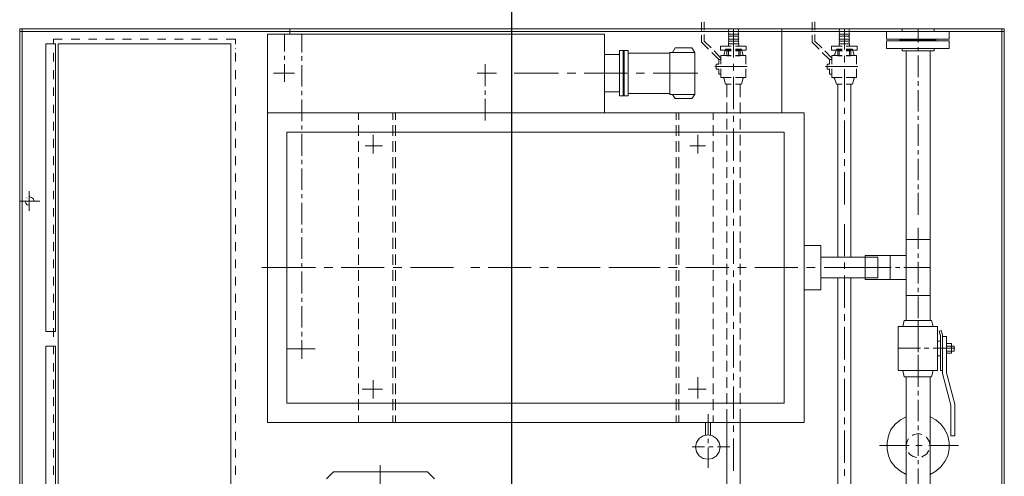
# Model space of a CAD drawing. Header units: inches. Extents: x 0 to 1564127, y -23460 to 23144100.
# Tile 66 of 215: x 252779 to 253029, y 193469 to 193585. Entities that reach past the tile are written whole.
import ezdxf

# ---------------------------------------------------------------- set-up
doc = ezdxf.new("R2010")
doc.units = ezdxf.units.IN
doc.header["$LTSCALE"] = 1800
doc.header["$MEASUREMENT"] = 0
doc.linetypes.add('CENTER', pattern=[2, 1.25, -0.25, 0.25, -0.25])
doc.linetypes.add('HIDDEN', pattern=[0.375, 0.25, -0.125])
doc.layers.add('EQUIP', color=8, linetype='HIDDEN', lineweight=9)
doc.layers.add('GRID', color=251, linetype='CENTER')

msp = doc.modelspace()

# ---------------------------------------------------------------- linework, layer by layer
at = {"layer": 'EQUIP', "color": 8}
for points in [[(252778.66, 193583.1), (252778.66, 193295.6)], [(252778.66, 193583.1), (253028.66, 193583.1)], [(252779.32, 193583.1), (252779.32, 193295.6)], [(252972.18, 193583.1), (252847.22, 193583.1)], [(252847.22, 193583.1), (252847.22, 193581.74)], [(252951.78, 193582.63), (252951.78, 193584.8)], [(252952.44, 193582.73), (252952.44, 193584.89)], [(252958.64, 193582.4), (252958.74, 193583.1)], [(252960.99, 193583.1), (252958.74, 193583.1)], [(252959.86, 193575.77), (252959.86, 193583.1)], [(252961.23, 193582.4), (252960.99, 193583.1)], [(252972.18, 193561.77), (252972.18, 193583.1)], [(252979.84, 193582.63), (252979.84, 193584.8)], [(252980.54, 193582.73), (252980.54, 193584.89)], [(252986.74, 193582.4), (252986.84, 193583.1)], [(252989.19, 193583.1), (252986.84, 193583.1)], [(252988.06, 193577.79), (252988.06, 193583.1)], [(252989.33, 193582.4), (252989.19, 193583.1)], [(253010.83, 193583.1), (253002.7, 193583.1)], [(253002.7, 193583.1), (253002.7, 193582.4)], [(253006.79, 193583.1), (253006.79, 193579.58)], [(253010.83, 193583.1), (253010.83, 193582.4)], [(253028, 193583.1), (253028, 193295.6)], [(253028.66, 193583.1), (253028.66, 193295.6)], [(252778.66, 193582.4), (253028.66, 193582.4)], [(252787.21, 193580.47), (252787.21, 193579.16)], [(252789.47, 193580.47), (252787.21, 193580.47)], [(252793.89, 193580.47), (252791.73, 193580.47)], [(252798.26, 193580.47), (252796.14, 193580.47)], [(252802.67, 193580.47), (252800.42, 193580.47)], [(252807.04, 193580.47), (252804.79, 193580.47)], [(252811.37, 193580.47), (252809.21, 193580.47)], [(252815.74, 193580.47), (252813.62, 193580.47)], [(252820.16, 193580.47), (252817.99, 193580.47)], [(252824.53, 193580.47), (252822.27, 193580.47)], [(252828.85, 193580.47), (252826.69, 193580.47)], [(252833.45, 193580.47), (252831.1, 193580.47)], [(252833.45, 193579.16), (252833.45, 193580.47)], [(252927.16, 193581.74), (252841.58, 193581.74), (252841.58, 193483.06)], [(252845.86, 193581.74), (252845.86, 193577.32)], [(252850.28, 193577.09), (252850.28, 193581.74)], [(252927.16, 193581.74), (252927.16, 193561.77)], [(252951.78, 193579.72), (252951.78, 193581.51)], [(252952.44, 193579.91), (252952.44, 193581.6)], [(252958.64, 193581.74), (252958.74, 193582.4)], [(252961.23, 193582.4), (252958.64, 193582.4)], [(252958.64, 193581.18), (252958.74, 193581.74)], [(252961.23, 193581.74), (252958.64, 193581.74)], [(252958.64, 193580.47), (252958.74, 193581.18)], [(252961.23, 193581.18), (252958.64, 193581.18)], [(252958.64, 193579.91), (252958.74, 193580.47)], [(252961.23, 193580.47), (252958.64, 193580.47)], [(252961.23, 193581.74), (252960.99, 193582.4)], [(252961.23, 193581.18), (252960.99, 193581.74)], [(252961.23, 193580.47), (252960.99, 193581.18)], [(252961.23, 193579.91), (252960.99, 193580.47)], [(252979.84, 193579.72), (252979.84, 193581.51)], [(252980.54, 193579.91), (252980.54, 193581.6)], [(252986.74, 193581.74), (252986.84, 193582.4)], [(252989.33, 193582.4), (252986.74, 193582.4)], [(252986.74, 193581.18), (252986.84, 193581.74)], [(252989.33, 193581.74), (252986.74, 193581.74)], [(252986.74, 193580.47), (252986.84, 193581.18)], [(252989.33, 193581.18), (252986.74, 193581.18)], [(252986.74, 193579.91), (252986.84, 193580.47)], [(252989.33, 193580.47), (252986.74, 193580.47)], [(252989.33, 193581.74), (252989.19, 193582.4)], [(252989.33, 193581.18), (252989.19, 193581.74)], [(252989.33, 193580.47), (252989.19, 193581.18)], [(252989.33, 193579.91), (252989.19, 193580.47)], [(253014.68, 193582.4), (252998.75, 193582.4)], [(252998.75, 193582.4), (252998.75, 193580.47)], [(253014.68, 193580.47), (252998.75, 193580.47)], [(252998.75, 193580.05), (252998.75, 193578.12)], [(253014.68, 193580.05), (252998.75, 193580.05)], [(253002.13, 193580.47), (253002.13, 193580.05)], [(253011.3, 193580.29), (253002.13, 193580.29)], [(253011.3, 193580.47), (253011.3, 193580.05)], [(253014.68, 193582.4), (253014.68, 193580.47)], [(253014.68, 193580.05), (253014.68, 193578.12)], [(252785.29, 193579.25), (252785.29, 193506.18)], [(252785.29, 193579.25), (252787.78, 193579.25)], [(252787.78, 193579.25), (252787.78, 193506.18)], [(252788.44, 193579.25), (252788.44, 193454.3)], [(252832.23, 193579.25), (252788.44, 193579.25)], [(252832.23, 193454.3), (252832.23, 193579.25)], [(252833.45, 193578.03), (252833.45, 193578.12)], [(252930.92, 193577.56), (252933.17, 193577.56)], [(252930.92, 193577.56), (252930.92, 193566.05)], [(252931.9, 193577.56), (252931.9, 193566.05)], [(252932.14, 193577.56), (252932.14, 193566.05)], [(252933.17, 193577.56), (252933.17, 193566.05)], [(252944.45, 193577.09), (252945.11, 193578.22)], [(252945.11, 193578.22), (252949.29, 193578.22)], [(252950.09, 193577.09), (252949.29, 193578.22)], [(252953.57, 193577.89), (252951.78, 193579.72)], [(252954.23, 193578.22), (252952.44, 193579.91)], [(252959.3, 193578.69), (252956.62, 193578.69), (252956.62, 193577.65)], [(252959.3, 193577.65), (252956.62, 193577.65)], [(252957.84, 193577.89), (252957.51, 193576.67)], [(252957.84, 193577.89), (252959.3, 193577.89)], [(252958.41, 193577.65), (252958.41, 193577.47)], [(252958.64, 193579.25), (252958.74, 193579.91)], [(252961.23, 193579.91), (252958.64, 193579.91)], [(252961.23, 193579.25), (252958.64, 193579.25)], [(252958.64, 193579.25), (252958.64, 193578.69)], [(252963.15, 193578.69), (252960.43, 193578.69)], [(252963.15, 193578.69), (252963.15, 193577.65), (252960.43, 193577.65)], [(252960.43, 193577.89), (252961.93, 193577.89)], [(252961.23, 193579.25), (252960.99, 193579.91)], [(252961.23, 193579.25), (252961.23, 193578.69)], [(252961.37, 193577.65), (252961.37, 193577.47)], [(252961.93, 193577.89), (252962.26, 193576.67)], [(252981.67, 193577.89), (252979.84, 193579.72)], [(252982.33, 193578.22), (252980.54, 193579.91)], [(252987.5, 193578.69), (252984.82, 193578.69), (252984.82, 193577.65)], [(252987.5, 193577.65), (252984.82, 193577.65)], [(252986.04, 193577.89), (252985.62, 193576.67)], [(252986.04, 193577.89), (252987.5, 193577.89)], [(252986.51, 193577.65), (252986.51, 193577.47)], [(252986.74, 193579.25), (252986.84, 193579.91)], [(252989.33, 193579.91), (252986.74, 193579.91)], [(252989.33, 193579.25), (252986.74, 193579.25)], [(252986.74, 193579.25), (252986.74, 193578.69)], [(252991.26, 193578.69), (252988.53, 193578.69)], [(252991.26, 193578.69), (252991.26, 193577.65), (252988.53, 193577.65)], [(252988.53, 193577.89), (252990.13, 193577.89)], [(252989.33, 193579.25), (252989.19, 193579.91)], [(252989.33, 193579.25), (252989.33, 193578.69)], [(252989.56, 193577.65), (252989.56, 193577.47)], [(252990.13, 193577.89), (252990.46, 193576.67)], [(253014.68, 193578.12), (252998.75, 193578.12)], [(253002.7, 193578.12), (253002.7, 193577.47)], [(253006.79, 193578.45), (253006.79, 193577.47)], [(253010.83, 193578.12), (253010.83, 193577.47)], [(252787.21, 193577), (252787.21, 193574.74)], [(252833.45, 193574.74), (252833.45, 193577)], [(252845.86, 193576.2), (252845.86, 193575.21)], [(252850.28, 193574.98), (252850.28, 193576.1)], [(252927.16, 193576.53), (252930.92, 193576.53)], [(252933.17, 193576.9), (252943.75, 193576.9)], [(252943.75, 193577.09), (252950.09, 193577.09)], [(252943.75, 193577.09), (252943.75, 193566.38)], [(252950.09, 193577.09), (252950.09, 193566.38)], [(252956.15, 193575.3), (252954.37, 193577.09)], [(252956.72, 193575.63), (252955.02, 193577.47)], [(252956.15, 193575.3), (252956.72, 193575.3)], [(252956.15, 193574.08), (252956.15, 193575.3)], [(252956.72, 193576.34), (252959.3, 193576.34)], [(252956.72, 193574.08), (252956.72, 193576.34), (252957.19, 193576.34)], [(252957.19, 193576.34), (252957.42, 193576.43), (252957.51, 193576.67)], [(252958.17, 193577.47), (252958.17, 193576.2)], [(252959.3, 193577.47), (252958.17, 193577.47)], [(252959.3, 193576.2), (252958.17, 193576.2)], [(252958.64, 193576.2), (252958.64, 193577.47)], [(252961.56, 193576.2), (252961.56, 193577.47), (252960.43, 193577.47)], [(252960.43, 193576.34), (252963.06, 193576.34)], [(252961.56, 193576.2), (252960.43, 193576.2)], [(252961.23, 193576.2), (252961.23, 193577.47)], [(252962.26, 193576.67), (252962.35, 193576.43), (252962.68, 193576.34)], [(252963.06, 193574.08), (252963.06, 193576.34)], [(252984.25, 193575.3), (252982.42, 193577.09)], [(252984.91, 193575.63), (252983.13, 193577.47)], [(252984.25, 193575.3), (252984.91, 193575.3)], [(252984.25, 193574.08), (252984.25, 193575.3)], [(252984.91, 193576.34), (252987.5, 193576.34)], [(252984.91, 193574.08), (252984.91, 193576.34), (252985.24, 193576.34)], [(252985.24, 193576.34), (252985.48, 193576.43), (252985.62, 193576.67)], [(252986.37, 193577.47), (252986.37, 193576.2)], [(252987.5, 193577.47), (252986.37, 193577.47)], [(252987.5, 193576.2), (252986.37, 193576.2)], [(252986.74, 193576.2), (252986.74, 193577.47)], [(252988.06, 193574.51), (252988.06, 193576.2)], [(252989.66, 193576.2), (252989.66, 193577.47), (252988.53, 193577.47)], [(252988.53, 193576.34), (252991.11, 193576.34)], [(252989.66, 193576.2), (252988.53, 193576.2)], [(252989.33, 193576.2), (252989.33, 193577.47)], [(252990.46, 193576.67), (252990.55, 193576.43), (252990.79, 193576.34)], [(252991.11, 193574.08), (252991.11, 193576.34)], [(253010.83, 193577.47), (253002.7, 193577.47)], [(253003.73, 193577.47), (253003.73, 193509)], [(253006.79, 193576.34), (253006.79, 193570.79)], [(253009.84, 193577.47), (253009.84, 193509)], [(252787.21, 193572.58), (252787.21, 193570.32)], [(252833.45, 193570.32), (252833.45, 193572.58)], [(252845.86, 193574.08), (252845.86, 193569.57)], [(252850.28, 193568.44), (252850.28, 193573.85)], [(252896.85, 193574.08), (252896.85, 193568.54)], [(252955.17, 193573.52), (252963.39, 193573.52)], [(252955.49, 193574.08), (252956.15, 193574.08)], [(252956.15, 193572.81), (252955.49, 193572.81), (252955.49, 193574.08)], [(252956.15, 193571.59), (252956.15, 193572.95)], [(252956.72, 193570.7), (252956.72, 193572.95)], [(252959.86, 193572.48), (252959.86, 193574.18)], [(252963.06, 193570.7), (252963.06, 193572.95)], [(252983.22, 193573.52), (252991.44, 193573.52)], [(252983.69, 193574.08), (252984.25, 193574.08)], [(252984.25, 193572.81), (252983.69, 193572.81), (252983.69, 193574.08)], [(252984.25, 193571.59), (252984.25, 193572.95)], [(252984.91, 193570.7), (252984.91, 193572.95)], [(252988.06, 193564.68), (252988.06, 193572.81)], [(252991.11, 193570.7), (252991.11, 193572.95)], [(252848.45, 193571.83), (252843.13, 193571.83)], [(252899.76, 193571.83), (252894.83, 193571.83)], [(252904.18, 193571.83), (252915.46, 193571.83)], [(252917.71, 193571.83), (252919.83, 193571.83)], [(252921.99, 193571.83), (252932.94, 193571.83)], [(252935.19, 193571.83), (252937.31, 193571.83)], [(252939.47, 193571.83), (252950.84, 193571.83)], [(252956.15, 193571.59), (252956.72, 193571.59)], [(252956.72, 193570.7), (252959.3, 193570.7)], [(252956.72, 193570.7), (252957.19, 193570.7)], [(252957.51, 193570.32), (252957.42, 193570.56), (252957.19, 193570.7)], [(252957.84, 193569.01), (252957.51, 193570.32)], [(252959.86, 193562.66), (252959.86, 193570.89)], [(252960.43, 193570.7), (252963.06, 193570.7)], [(252961.93, 193569.01), (252962.26, 193570.32)], [(252962.68, 193570.7), (252962.35, 193570.56), (252962.26, 193570.32)], [(252984.25, 193571.59), (252984.91, 193571.59)], [(252984.91, 193570.7), (252987.5, 193570.7)], [(252984.91, 193570.7), (252985.24, 193570.7)], [(252985.62, 193570.32), (252985.48, 193570.56), (252985.24, 193570.7)], [(252986.04, 193569.01), (252985.62, 193570.32)], [(252988.53, 193570.7), (252991.11, 193570.7)], [(252990.13, 193569.01), (252990.46, 193570.32)], [(252990.79, 193570.7), (252990.55, 193570.56), (252990.46, 193570.32)], [(252787.21, 193568.21), (252787.21, 193566.05)], [(252833.45, 193566.05), (252833.45, 193568.21)], [(252957.84, 193569.01), (252959.3, 193569.01)], [(252958.17, 193565.72), (252958.17, 193569.01)], [(252960.43, 193569.01), (252961.93, 193569.01)], [(252961.56, 193565.72), (252961.56, 193569.01)], [(252986.04, 193569.01), (252987.5, 193569.01)], [(252986.37, 193525.02), (252986.37, 193569.01)], [(252988.53, 193569.01), (252990.13, 193569.01)], [(252989.66, 193525.02), (252989.66, 193569.01)], [(253006.79, 193569.76), (253006.79, 193568.63)], [(253006.79, 193567.5), (253006.79, 193562.1)], [(252850.28, 193566.19), (252850.28, 193567.32)], [(252850.28, 193559.61), (252850.28, 193565.15)], [(252896.85, 193567.41), (252896.85, 193566.28)], [(252896.85, 193565.25), (252896.85, 193559.75)], [(252927.16, 193567.08), (252930.92, 193567.08)], [(252930.92, 193566.05), (252933.17, 193566.05)], [(252933.17, 193566.61), (252943.75, 193566.61)], [(252943.75, 193566.38), (252950.09, 193566.38)], [(252944.45, 193566.38), (252945.11, 193565.39)], [(252945.11, 193565.39), (252949.29, 193565.39)], [(252950.09, 193566.38), (252949.29, 193565.39)], [(252787.21, 193563.79), (252787.21, 193561.68)], [(252833.45, 193561.68), (252833.45, 193563.79)], [(252958.17, 193561.54), (252958.17, 193564.35)], [(252961.56, 193561.54), (252961.56, 193564.35)], [(252988.06, 193561.44), (252988.06, 193562.99)], [(252977.82, 193561.77), (252841.58, 193561.77)], [(252864.7, 193561.77), (252864.7, 193559.98)], [(252873.4, 193561.77), (252873.4, 193559.98)], [(252874.06, 193561.77), (252874.06, 193559.98)], [(252945.34, 193561.77), (252945.34, 193559.98)], [(252946, 193561.77), (252946, 193559.98)], [(252954.7, 193561.77), (252954.7, 193559.98)], [(252958.17, 193557.49), (252958.17, 193560.17)], [(252959.86, 193559.42), (252959.86, 193560.97)], [(252961.56, 193557.49), (252961.56, 193560.17)], [(252977.82, 193483.06), (252977.82, 193561.77)], [(253006.79, 193560.97), (253006.79, 193559.98)], [(252787.21, 193559.42), (252787.21, 193557.26)], [(252833.45, 193557.26), (252833.45, 193559.42)], [(252850.28, 193557.49), (252850.28, 193558.48)], [(252864.7, 193558.62), (252864.7, 193555.9)], [(252873.4, 193558.62), (252873.4, 193555.9)], [(252874.06, 193558.62), (252874.06, 193555.9)], [(252945.34, 193558.62), (252945.34, 193555.9)], [(252946, 193558.62), (252946, 193555.9)], [(252954.7, 193558.62), (252954.7, 193555.9)], [(252959.86, 193549.6), (252959.86, 193557.73)], [(252988.06, 193551.53), (252988.06, 193559.75)], [(253006.79, 193558.86), (253006.79, 193553.31)], [(252787.21, 193555.1), (252787.21, 193552.84)], [(252833.45, 193552.84), (252833.45, 193555.1)], [(252972.74, 193556.79), (252846.52, 193556.79)], [(252846.52, 193556.79), (252846.52, 193487.99)], [(252850.28, 193550.82), (252850.28, 193556.37)], [(252868.42, 193556.13), (252868.42, 193551.38)], [(252950.84, 193556.13), (252950.84, 193551.38)], [(252958.17, 193553.41), (252958.17, 193556.13)], [(252961.56, 193553.41), (252961.56, 193556.13)], [(252972.74, 193487.99), (252972.74, 193556.79)], [(252864.7, 193554.53), (252864.7, 193551.85)], [(252866.4, 193553.31), (252870.77, 193553.31)], [(252873.4, 193554.53), (252873.4, 193551.85)], [(252874.06, 193554.53), (252874.06, 193551.85)], [(252945.34, 193554.53), (252945.34, 193551.85)], [(252946, 193554.53), (252946, 193551.85)], [(252948.82, 193553.31), (252952.77, 193553.31)], [(252954.7, 193554.53), (252954.7, 193551.85)], [(252787.21, 193550.73), (252787.21, 193548.47)], [(252833.45, 193548.47), (252833.45, 193550.73)], [(252864.7, 193550.49), (252864.7, 193547.67)], [(252873.4, 193550.49), (252873.4, 193547.67)], [(252874.06, 193550.49), (252874.06, 193547.67)], [(252945.34, 193550.49), (252945.34, 193547.67)], [(252946, 193550.49), (252946, 193547.67)], [(252954.7, 193550.49), (252954.7, 193547.67)], [(252958.17, 193549.27), (252958.17, 193552.09)], [(252961.56, 193549.27), (252961.56, 193552.09)], [(253006.79, 193552.28), (253006.79, 193551.15)], [(253006.79, 193550.07), (253006.79, 193544.62)], [(252850.28, 193548.71), (252850.28, 193549.83)], [(252850.28, 193542.13), (252850.28, 193547.58)], [(252958.17, 193545.18), (252958.17, 193547.91)], [(252959.86, 193546.31), (252959.86, 193547.91)], [(252961.56, 193545.18), (252961.56, 193547.91)], [(252988.06, 193548.24), (252988.06, 193549.93)], [(252787.21, 193546.31), (252787.21, 193544.2)], [(252833.45, 193544.2), (252833.45, 193546.31)], [(252864.7, 193546.31), (252864.7, 193543.63)], [(252873.4, 193546.31), (252873.4, 193543.63)], [(252874.06, 193546.31), (252874.06, 193543.63)], [(252945.34, 193546.31), (252945.34, 193543.63)], [(252946, 193546.31), (252946, 193543.63)], [(252954.7, 193546.31), (252954.7, 193543.63)], [(252988.06, 193538.42), (252988.06, 193546.69)], [(252958.17, 193541.14), (252958.17, 193543.87)], [(252959.86, 193536.39), (252959.86, 193544.62)], [(252961.56, 193541.14), (252961.56, 193543.87)], [(253006.79, 193543.49), (253006.79, 193542.36)], [(252780.45, 193540.01), (252780.45, 193540.11)], [(252781.1, 193541.8), (252781.1, 193536.86)], [(252782.23, 193539.31), (252782.14, 193539.87), (252781.67, 193540.25), (252781.1, 193540.48)], [(252787.21, 193541.94), (252787.21, 193539.78)], [(252833.45, 193539.78), (252833.45, 193541.94)], [(252850.28, 193540.01), (252850.28, 193541.05)], [(252864.7, 193542.27), (252864.7, 193539.54)], [(252873.4, 193542.27), (252873.4, 193539.54)], [(252874.06, 193542.27), (252874.06, 193539.54)], [(252945.34, 193542.27), (252945.34, 193539.54)], [(252946, 193542.27), (252946, 193539.54)], [(252954.7, 193542.27), (252954.7, 193539.54)], [(253006.79, 193541.38), (253006.79, 193535.83)], [(252783.74, 193539.31), (252778.66, 193539.31)], [(252779.98, 193539.31), (252780.21, 193538.79), (252780.54, 193538.32), (252781.1, 193538.23)], [(252787.21, 193537.52), (252787.21, 193535.36)], [(252833.45, 193535.36), (252833.45, 193537.52)], [(252850.28, 193533.34), (252850.28, 193538.88)], [(252864.7, 193538.09), (252864.7, 193535.36)], [(252873.4, 193538.09), (252873.4, 193535.36)], [(252874.06, 193538.09), (252874.06, 193535.36)], [(252945.34, 193538.09), (252945.34, 193535.36)], [(252946, 193538.09), (252946, 193535.36)], [(252954.7, 193538.09), (252954.7, 193535.36)], [(252958.17, 193536.96), (252958.17, 193539.68)], [(252961.56, 193536.96), (252961.56, 193539.68)], [(252958.17, 193532.92), (252958.17, 193535.6)], [(252961.56, 193532.92), (252961.56, 193535.6)], [(252787.21, 193533.25), (252787.21, 193530.99)], [(252833.45, 193530.99), (252833.45, 193533.25)], [(252864.7, 193534.04), (252864.7, 193531.32)], [(252873.4, 193534.04), (252873.4, 193531.32)], [(252874.06, 193534.04), (252874.06, 193531.32)], [(252945.34, 193534.04), (252945.34, 193531.32)], [(252946, 193534.04), (252946, 193531.32)], [(252954.7, 193534.04), (252954.7, 193531.32)], [(252959.86, 193533.1), (252959.86, 193534.8)], [(252988.06, 193525.35), (252988.06, 193533.48)], [(253006.79, 193532.54), (253006.79, 193527.14)], [(252850.28, 193531.23), (252850.28, 193532.35)], [(252850.28, 193524.65), (252850.28, 193530.1)], [(252958.17, 193528.73), (252958.17, 193531.55)], [(252959.86, 193523.33), (252959.86, 193531.55)], [(252961.56, 193528.73), (252961.56, 193531.55)], [(252787.21, 193528.83), (252787.21, 193526.57)], [(252833.45, 193526.57), (252833.45, 193528.83)], [(252864.7, 193529.96), (252864.7, 193527.14)], [(252873.4, 193529.96), (252873.4, 193527.14)], [(252874.06, 193529.96), (252874.06, 193527.14)], [(252945.34, 193529.96), (252945.34, 193527.14)], [(252946, 193529.96), (252946, 193527.14)], [(252954.7, 193529.96), (252954.7, 193527.14)], [(252977.82, 193528.03), (252982.09, 193528.03)], [(252982.09, 193516.75), (252982.09, 193528.03)], [(253003.73, 193529.53), (253009.84, 193529.53)], [(252864.7, 193525.77), (252864.7, 193523.1)], [(252873.4, 193525.77), (252873.4, 193523.1)], [(252874.06, 193525.77), (252874.06, 193523.1)], [(252945.34, 193525.77), (252945.34, 193523.1)], [(252946, 193525.77), (252946, 193523.1)], [(252954.7, 193525.77), (252954.7, 193523.1)], [(252958.17, 193524.65), (252958.17, 193527.37)], [(252961.56, 193524.65), (252961.56, 193527.37)], [(252982.09, 193525.02), (252996.52, 193525.02)], [(252993.37, 193519.38), (252993.37, 193525.45)], [(252993.37, 193525.45), (253003.76, 193525.45)], [(252996.52, 193519.81), (252996.52, 193525.02)], [(252999.71, 193525.45), (252999.71, 193519.38)], [(253006.81, 193526.01), (253006.81, 193524.88)], [(252787.21, 193524.46), (252787.21, 193522.3)], [(252833.45, 193522.3), (252833.45, 193524.46)], [(252850.28, 193522.39), (252850.28, 193523.52)], [(252958.17, 193520.6), (252958.17, 193523.33)], [(252961.56, 193520.6), (252961.56, 193523.33)], [(252988.06, 193522.06), (252988.06, 193523.66)], [(253006.79, 193523.89), (253006.79, 193518.35)], [(252787.21, 193520.04), (252787.21, 193517.88)], [(252833.45, 193517.88), (252833.45, 193520.04)], [(252840.13, 193522.39), (252853.76, 193522.39)], [(252850.28, 193515.86), (252850.28, 193521.4)], [(252856.01, 193522.39), (252858.17, 193522.39)], [(252860.29, 193522.39), (252871.24, 193522.39)], [(252864.7, 193521.73), (252864.7, 193519.01)], [(252873.4, 193521.73), (252873.4, 193519.01)], [(252873.49, 193522.39), (252875.65, 193522.39)], [(252874.06, 193521.73), (252874.06, 193519.01)], [(252877.91, 193522.39), (252888.81, 193522.39)], [(252895.48, 193522.39), (252893.23, 193522.39)], [(252908.55, 193522.39), (252897.65, 193522.39)], [(252912.97, 193522.39), (252910.71, 193522.39)], [(252926.03, 193522.39), (252915.13, 193522.39)], [(252930.45, 193522.39), (252928.29, 193522.39)], [(252930.35, 193522.39), (252941.26, 193522.39)], [(252943.42, 193522.39), (252945.67, 193522.39)], [(252945.34, 193521.73), (252945.34, 193519.01)], [(252946, 193521.73), (252946, 193519.01)], [(252947.83, 193522.39), (252958.74, 193522.39)], [(252954.7, 193521.73), (252954.7, 193519.01)], [(252959.86, 193520.04), (252959.86, 193521.64)], [(252960.99, 193522.39), (252963.15, 193522.39)], [(252965.32, 193522.39), (252976.22, 193522.39)], [(252978.47, 193522.39), (252980.63, 193522.39)], [(252982.89, 193522.39), (252996.52, 193522.39)], [(252988.06, 193512.15), (252988.06, 193520.37)], [(252993.37, 193522.39), (252999.9, 193522.39)], [(253001.03, 193522.39), (253002.16, 193522.39)], [(253003.17, 193522.39), (253009.84, 193522.39)], [(252864.7, 193517.69), (252864.7, 193514.87)], [(252873.4, 193517.69), (252873.4, 193514.87)], [(252874.06, 193517.69), (252874.06, 193514.87)], [(252945.34, 193517.69), (252945.34, 193514.87)], [(252946, 193517.69), (252946, 193514.87)], [(252954.7, 193517.69), (252954.7, 193514.87)], [(252958.17, 193516.42), (252958.17, 193519.24)], [(252959.86, 193510.22), (252959.86, 193518.35)], [(252961.56, 193516.42), (252961.56, 193519.24)], [(252982.09, 193519.81), (252996.52, 193519.81)], [(252986.37, 193462.85), (252986.37, 193519.81)], [(252989.66, 193462.05), (252989.66, 193519.81)], [(252993.37, 193519.38), (253003.76, 193519.38)], [(252787.21, 193515.76), (252787.21, 193513.51)], [(252833.45, 193513.51), (252833.45, 193515.76)], [(252958.17, 193512.38), (252958.17, 193515.06)], [(252961.56, 193512.38), (252961.56, 193515.06)], [(252977.82, 193516.75), (252982.09, 193516.75)], [(253003.73, 193515.29), (253009.84, 193515.29)], [(253006.79, 193517.22), (253006.79, 193516.19)], [(253006.79, 193515.06), (253006.79, 193509.56)], [(252850.28, 193513.74), (252850.28, 193514.73)], [(252850.28, 193507.17), (252850.28, 193512.62)], [(252864.7, 193513.51), (252864.7, 193510.78)], [(252873.4, 193513.51), (252873.4, 193510.78)], [(252874.06, 193513.51), (252874.06, 193510.78)], [(252945.34, 193513.51), (252945.34, 193510.78)], [(252946, 193513.51), (252946, 193510.78)], [(252954.7, 193513.51), (252954.7, 193510.78)], [(252787.21, 193511.35), (252787.21, 193509.09)], [(252833.45, 193509.09), (252833.45, 193511.35)], [(252958.17, 193508.29), (252958.17, 193511.02)], [(252961.56, 193508.29), (252961.56, 193511.02)], [(252988.06, 193508.86), (252988.06, 193510.55)], [(252864.7, 193509.42), (252864.7, 193506.74)], [(252873.4, 193509.42), (252873.4, 193506.74)], [(252874.06, 193509.42), (252874.06, 193506.74)], [(252945.34, 193509.42), (252945.34, 193506.74)], [(252946, 193509.42), (252946, 193506.74)], [(252954.7, 193509.42), (252954.7, 193506.74)], [(252959.86, 193506.84), (252959.86, 193508.53)], [(253003.26, 193509), (253002.93, 193507.4)], [(253010.17, 193509), (253003.26, 193509)], [(253006.79, 193509), (253006.79, 193503.45)], [(253006.79, 193508.53), (253006.79, 193507.4)], [(253010.17, 193509), (253010.59, 193507.4)], [(252785.29, 193506.18), (252787.78, 193506.18)], [(252787.21, 193506.98), (252787.21, 193504.82)], [(252833.45, 193504.82), (252833.45, 193506.98)], [(252850.28, 193504.91), (252850.28, 193506.04)], [(252864.7, 193505.38), (252864.7, 193502.56)], [(252873.4, 193505.38), (252873.4, 193502.56)], [(252874.06, 193505.38), (252874.06, 193502.56)], [(252945.34, 193505.38), (252945.34, 193502.56)], [(252946, 193505.38), (252946, 193502.56)], [(252954.7, 193505.38), (252954.7, 193502.56)], [(252958.17, 193504.16), (252958.17, 193506.98)], [(252959.86, 193497.01), (252959.86, 193505.29)], [(252961.56, 193504.16), (252961.56, 193506.98)], [(252988.06, 193499.08), (252988.06, 193507.31)], [(253001.71, 193507.4), (253001.71, 193496.26)], [(253011.72, 193507.4), (253001.71, 193507.4)], [(253006.79, 193506.27), (253006.79, 193500.87)], [(253011.72, 193507.4), (253011.72, 193496.26)], [(253012.66, 193506.41), (253012.1, 193506.27), (253012.43, 193505.05)], [(253012.43, 193505.29), (253012.43, 193496.26)], [(253012.99, 193505.29), (253012.66, 193506.41)], [(253012.99, 193505.29), (253012.99, 193495.46)], [(252787.21, 193502.56), (252787.21, 193500.4)], [(252833.45, 193500.4), (252833.45, 193502.56)], [(252850.28, 193499.18), (252850.28, 193503.92)], [(252958.17, 193500.07), (252958.17, 193502.79)], [(252961.56, 193500.07), (252961.56, 193502.79)], [(253012.43, 193503.69), (253011.72, 193503.69)], [(253012.99, 193504.91), (253013.98, 193504.91), (253013.98, 193495.7)], [(253015.24, 193503.12), (253013.98, 193503.12)], [(253015.24, 193503.12), (253015.24, 193500.63)], [(252785.29, 193502.47), (252785.29, 193454.3)], [(252785.29, 193502.47), (252787.78, 193502.47)], [(252787.78, 193502.47), (252787.78, 193454.3)], [(252846.66, 193501.76), (252853.66, 193501.76)], [(252864.7, 193501.2), (252864.7, 193498.52)], [(252873.4, 193501.2), (252873.4, 193498.52)], [(252874.06, 193501.2), (252874.06, 193498.52)], [(252945.34, 193501.2), (252945.34, 193498.52)], [(252946, 193501.2), (252946, 193498.52)], [(252954.7, 193501.2), (252954.7, 193498.52)], [(253007.35, 193501.9), (253001.71, 193501.9)], [(253006.79, 193502.47), (253006.79, 193501.34)], [(253006.79, 193500.21), (253006.79, 193494.67)], [(253009.46, 193501.9), (253008.34, 193501.9)], [(253016.14, 193501.9), (253010.59, 193501.9)], [(253015.9, 193502.47), (253013.98, 193502.47)], [(253015.9, 193501.2), (253013.98, 193501.2)], [(253015.24, 193500.63), (253013.98, 193500.63)], [(253015.9, 193502.47), (253015.9, 193501.2)], [(252787.21, 193498.14), (252787.21, 193496.03)], [(252833.45, 193496.03), (252833.45, 193498.14)], [(252958.17, 193496.03), (252958.17, 193498.71)], [(252961.56, 193496.03), (252961.56, 193498.71)], [(253006.79, 193499.74), (253006.79, 193498.61)], [(253006.79, 193497.58), (253006.79, 193492.08)], [(253012.43, 193499.98), (253011.72, 193499.98)], [(252864.7, 193497.16), (252864.7, 193494.43)], [(252873.4, 193497.16), (252873.4, 193494.43)], [(252874.06, 193497.16), (252874.06, 193494.43)], [(252945.34, 193497.16), (252945.34, 193494.43)], [(252946, 193497.16), (252946, 193494.43)], [(252954.7, 193497.16), (252954.7, 193494.43)], [(252959.86, 193493.77), (252959.86, 193495.46)], [(252988.06, 193495.79), (252988.06, 193497.39)], [(253011.72, 193496.26), (253001.71, 193496.26)], [(253003.26, 193494.67), (253002.93, 193496.26)], [(253010.17, 193494.67), (253010.59, 193496.26)], [(253012.99, 193496.26), (253012.43, 193496.26)], [(253012.99, 193495.46), (253015.1, 193487.43)], [(253013.98, 193495.7), (253016.14, 193487.66)], [(252787.21, 193493.87), (252787.21, 193491.61)], [(252833.45, 193491.61), (252833.45, 193493.87)], [(252864.7, 193492.97), (252864.7, 193490.25)], [(252868.42, 193493.77), (252868.42, 193489.12)], [(252873.4, 193492.97), (252873.4, 193490.25)], [(252874.06, 193492.97), (252874.06, 193490.25)], [(252945.34, 193492.97), (252945.34, 193490.25)], [(252946, 193492.97), (252946, 193490.25)], [(252950.84, 193494.57), (252950.84, 193489.12)], [(252954.7, 193492.97), (252954.7, 193490.25)], [(252958.17, 193491.85), (252958.17, 193494.57)], [(252961.56, 193491.85), (252961.56, 193494.57)], [(252988.06, 193485.97), (252988.06, 193494.1)], [(253010.17, 193494.67), (253003.26, 193494.67)], [(253003.73, 193494.67), (253003.73, 193458.01)], [(253009.84, 193494.67), (253009.84, 193381.98)], [(252865.6, 193491.52), (252870.77, 193491.52)], [(252948.4, 193491.52), (252953, 193491.52)], [(252958.17, 193487.8), (252958.17, 193490.48)], [(252959.86, 193483.95), (252959.86, 193492.17)], [(252961.56, 193487.8), (252961.56, 193490.48)], [(253006.79, 193491.05), (253006.79, 193489.92)], [(252787.21, 193489.5), (252787.21, 193487.24)], [(252833.45, 193487.24), (252833.45, 193489.5)], [(252846.52, 193487.99), (252972.74, 193487.99)], [(252864.7, 193488.93), (252864.7, 193486.21)], [(252873.4, 193488.93), (252873.4, 193486.21)], [(252874.06, 193488.93), (252874.06, 193486.21)], [(252945.34, 193488.93), (252945.34, 193486.21)], [(252946, 193488.93), (252946, 193486.21)], [(252954.7, 193488.93), (252954.7, 193486.21)], [(253006.79, 193488.79), (253006.79, 193483.39)], [(253015.1, 193487.57), (253015.1, 193479.67), (253016.14, 193479.67), (253016.14, 193487.66)], [(252787.21, 193485.08), (252787.21, 193482.92)], [(252833.45, 193482.92), (252833.45, 193485.08)], [(252953.47, 193485.17), (252953.47, 193480)], [(252958.17, 193459.94), (252958.17, 193486.44)], [(252961.56, 193483.06), (252961.56, 193486.44)], [(252841.58, 193483.06), (252977.82, 193483.06)], [(252864.7, 193484.84), (252864.7, 193483.06)], [(252873.4, 193484.84), (252873.4, 193483.06)], [(252874.06, 193484.84), (252874.06, 193483.06)], [(252945.34, 193484.84), (252945.34, 193483.06)], [(252946, 193484.84), (252946, 193483.06)], [(252952.77, 193483.06), (252952.77, 193479.91)], [(252954.04, 193483.06), (252954.04, 193479.91)], [(252954.7, 193484.84), (252954.7, 193483.06)], [(252961.56, 193458.01), (252961.56, 193483.06)], [(252988.06, 193482.59), (252988.06, 193484.28)], [(253003.73, 193484.51), (253002.27, 193483.72), (253000.91, 193482.59), (252999.88, 193481.23), (252999.22, 193479.67), (252998.89, 193477.98), (252998.89, 193476.29), (252999.22, 193474.6), (252999.88, 193473.14), (253000.91, 193471.78), (253002.27, 193470.65), (253003.73, 193469.85)], [(253009.84, 193469.85), (253011.3, 193470.65), (253012.52, 193471.78), (253013.55, 193473.14), (253014.35, 193474.6), (253014.68, 193476.29), (253014.68, 193477.98), (253014.35, 193479.67), (253013.55, 193481.23), (253012.52, 193482.59), (253011.3, 193483.72), (253009.84, 193484.51)], [(252787.21, 193480.66), (252787.21, 193478.55)], [(252833.45, 193478.55), (252833.45, 193480.66)], [(252959.86, 193480.66), (252959.86, 193482.26)], [(252988.06, 193472.77), (252988.06, 193481.04)], [(253007.68, 193480), (253006.79, 193480.24), (253005.52, 193479.91), (253005.33, 193479.77)], [(253006.79, 193482.26), (253006.79, 193481.13)], [(253006.79, 193480.1), (253006.79, 193474.6)], [(252956.48, 193476.85), (252956.29, 193477.98), (252955.59, 193478.97), (252954.6, 193479.67), (252953.47, 193479.91), (252952.2, 193479.67), (252951.22, 193478.97), (252950.51, 193477.98), (252950.28, 193476.85), (252950.51, 193475.59), (252951.22, 193474.6), (252952.2, 193473.89), (252953.47, 193473.71), (252954.6, 193473.89), (252955.59, 193474.6), (252956.29, 193475.59), (252956.48, 193476.85)], [(252953.47, 193478.88), (252953.47, 193477.75)], [(252959.86, 193470.75), (252959.86, 193478.97)], [(253004.3, 193478.88), (253003.97, 193478.31), (253003.73, 193477.18), (253003.83, 193476.53)], [(253009.84, 193477.18), (253009.61, 193478.31), (253008.9, 193479.35), (253008.81, 193479.35)], [(252787.21, 193476.29), (252787.21, 193474.13)], [(252833.45, 193474.13), (252833.45, 193476.29)], [(252952.53, 193476.85), (252949.38, 193476.85)], [(252953.47, 193476.71), (252953.47, 193471.54)], [(252954.7, 193476.85), (252953.66, 193476.85)], [(252958.97, 193476.85), (252955.82, 193476.85)], [(253004.53, 193477.18), (252996.96, 193477.18)], [(253004.3, 193475.4), (253004.62, 193475.02), (253005.52, 193474.36), (253006.46, 193474.13)], [(253007.77, 193477.18), (253006.22, 193477.18)], [(253007.68, 193474.27), (253007.91, 193474.36), (253008.9, 193475.02), (253009.46, 193475.96)], [(253017.03, 193477.18), (253009.46, 193477.18)], [(253009.84, 193477.18), (253009.84, 193477.28)], [(253006.79, 193473.47), (253006.79, 193472.44)], [(252787.21, 193472.01), (252787.21, 193469.76)], [(252833.45, 193469.76), (252833.45, 193472.01)], [(252858.36, 193470.51), (252856.57, 193468.73)], [(252882.19, 193470.51), (252858.36, 193470.51)], [(252870.2, 193472.2), (252870.2, 193466.23)], [(252882.19, 193470.51), (252883.97, 193468.73)], [(252988.06, 193469.52), (252988.06, 193471.22)], [(253006.79, 193471.31), (253006.79, 193465.91)]]:
    msp.add_lwpolyline(points, dxfattribs=at)
at = {"layer": 'GRID', "color": 8}
msp.add_line((252903.66, 184353.78), (252903.66, 194798.59), dxfattribs=at)

doc.saveas('drawing.dxf')
